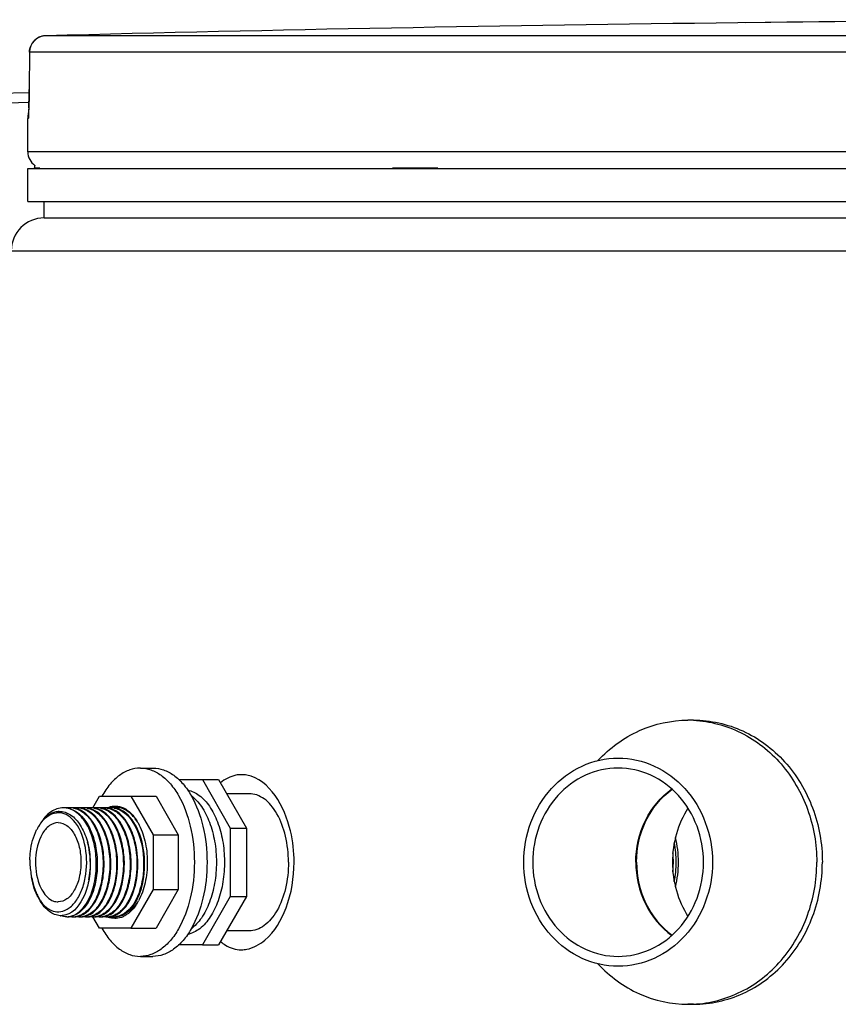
# Model space of a CAD drawing. Header units: millimetres. Extents: x 0 to 297, y 0 to 210.
# Tile 18 of 36: x 49 to 54, y 179 to 185. Entities that reach past the tile are written whole.
import ezdxf

# ---------------------------------------------------------------- set-up
doc = ezdxf.new("R2010")
doc.units = ezdxf.units.MM
doc.header["$LTSCALE"] = 16.335
doc.layers.get('0').update_dxf_attribs({"linetype": 'CONTINUOUS'})
doc.layers.add('01_GLOBAL', color=7, linetype='CONTINUOUS')
doc.layers.add('AXES_REF', color=7, linetype='CONTINUOUS')

msp = doc.modelspace()

# ---------------------------------------------------------------- linework, layer by layer
at = {"color": 7, "linetype": 'Continuous'}
for p, q in [((53.3868, 185.1922), (53.1876, 185.1898)), ((53.3536, 185.1918), (53.2376, 185.1904)), ((53.3864, 185.1922), (53.3536, 185.1918)), ((53.3877, 185.1922), (53.3864, 185.1922)), ((48.9021, 185.0122), (48.9007, 184.7874)), ((48.1905, 184.7505), (48.9006, 184.7689)), ((48.9006, 184.7684), (48.9003, 184.7515)), ((48.9007, 184.7874), (48.9006, 184.7684)), ((48.1921, 184.6905), (48.8994, 184.7089)), ((48.8993, 184.705), (48.8989, 184.6915)), ((48.8997, 184.7196), (48.8993, 184.705)), ((48.9001, 184.7351), (48.8997, 184.7196)), ((48.9003, 184.7515), (48.9001, 184.7351)), ((48.8976, 184.658), (48.8971, 184.6495)), ((48.898, 184.6679), (48.8976, 184.658)), ((48.8985, 184.6791), (48.898, 184.6679)), ((48.8989, 184.6915), (48.8985, 184.6791)), ((48.8921, 184.409), (48.8921, 184.6113)), ((48.8921, 184.109), (48.8921, 184.309)), ((48.8921, 184.309), (64.0921, 184.309)), ((48.9321, 184.309), (48.9321, 184.313)), ((48.8921, 184.109), (64.0921, 184.109)), ((48.9921, 184.009), (48.9921, 184.109)), ((48.9921, 184.009), (63.9921, 184.009)), ((52.9207, 180.969), (52.8869, 180.969)), ((49.8068, 180.609), (49.949, 180.6089)), ((49.949, 180.6089), (50.1169, 180.316)), ((49.949, 180.6089), (50.0472, 180.6089)), ((50.0472, 180.6089), (50.2152, 180.316)), ((49.2851, 180.4386), (49.3255, 180.509)), ((49.3255, 180.509), (49.5156, 180.5089)), ((49.5156, 180.5089), (49.65, 180.2746)), ((49.5156, 180.5089), (49.6685, 180.5089)), ((49.6685, 180.5089), (49.8029, 180.2746)), ((50.2314, 180.524), (50.096, 180.524)), ((49.4942, 180.4188), (49.494, 180.4189)), ((49.4942, 180.4189), (49.4941, 180.419)), ((50.1169, 180.316), (50.1169, 179.9018)), ((50.1169, 180.316), (50.2152, 180.316)), ((50.2152, 180.316), (50.2152, 179.9018)), ((49.65, 180.2746), (49.65, 179.9432)), ((49.65, 180.2746), (49.8029, 180.2746)), ((49.8029, 180.2746), (49.8029, 179.9432)), ((48.9115, 180.0389), (48.9154, 180.0174)), ((49.65, 179.9432), (49.5155, 179.7089)), ((49.65, 179.9432), (49.8029, 179.9432)), ((49.8029, 179.9432), (49.6684, 179.7089)), ((48.9573, 179.8926), (48.9674, 179.8753)), ((50.1169, 179.9018), (49.9488, 179.6089)), ((50.2152, 179.9018), (50.0471, 179.6089)), ((50.1169, 179.9018), (50.2152, 179.9018)), ((49.5566, 179.8664), (49.5567, 179.8665)), ((49.5566, 179.8664), (49.5567, 179.8665)), ((49.3254, 179.709), (49.2851, 179.7793)), ((49.5155, 179.7089), (49.3254, 179.709)), ((49.5155, 179.7089), (49.6684, 179.7089)), ((50.2314, 179.694), (50.0959, 179.694)), ((49.9488, 179.6089), (49.8068, 179.609)), ((49.9488, 179.6089), (50.0471, 179.6089)), ((52.9207, 179.249), (52.8869, 179.249))]:
    msp.add_line(p, q, dxfattribs=at)
at = {"color": 9, "linetype": 'Continuous'}
for p, q in [((53.3877, 185.1923), (53.3877, 185.1922)), ((56.1037, 185.1115), (48.9995, 185.1115)), ((48.9023, 185.0116), (48.9008, 184.7868)), ((48.9023, 185.0116), (48.9021, 185.0122)), ((56.0986, 185.0116), (48.9023, 185.0116)), ((48.9008, 184.7868), (48.9007, 184.7874)), ((48.8938, 184.6113), (48.8921, 184.6113)), ((64.0921, 184.409), (48.8921, 184.409)), ((48.9321, 184.313), (48.9644, 184.313)), ((51.0995, 184.313), (51.3726, 184.313))]:
    msp.add_line(p, q, dxfattribs=at)
at = {"color": 7, "linetype": 'Continuous'}
msp.add_lwpolyline([(48.8971, 184.6495), (48.8967, 184.6423), (48.8965, 184.6392), (48.8963, 184.6364), (48.8961, 184.634), (48.896, 184.632), (48.8958, 184.6304), (48.8957, 184.6292), (48.8957, 184.6288)], dxfattribs=at)
for centre, radius, start, end in [((56.4921, -103.641), 288.8497, 90.655481, 91.486375), ((56.4921, -103.641), 288.85, 89.384203, 90.615797), ((49.0021, 185.0116), 0.1, 91.48637, 179.62893), ((48.9921, 184.6113), 0.1, 162.87448, 180), ((48.9921, 184.409), 0.1, 180, 235.73564), ((48.9581, 184.313), 0.026, 148.62171, 180), ((52.8869, 180.2624), 0.7066, 87.26042, 89.99942), ((50.1844, 180.4594), 0.1796, 79.36003, 89.92959), ((49.0858, 180.3105), 0.1062, 91.57842, 94.87112), ((49.1072, 180.3227), 0.1162, 87.06657, 90.00289), ((49.1131, 180.3216), 0.1173, 81.28727, 89.97286), ((49.1072, 180.3226), 0.1164, 86.33791, 87.06648), ((49.1071, 180.321), 0.118, 80.03279, 86.32027), ((49.1482, 180.3218), 0.1172, 90.00154, 98.50394), ((49.1121, 180.3157), 0.1234, 71.47968, 81.22421), ((49.1482, 180.3229), 0.1161, 87.0355, 89.97395), ((49.1541, 180.3218), 0.1172, 81.42798, 89.94917), ((49.148, 180.3209), 0.1181, 79.9421, 87.01564), ((49.1892, 180.3217), 0.1173, 90.00275, 98.65311), ((49.1531, 180.3158), 0.1233, 71.61427, 81.37314), ((49.1891, 180.3229), 0.1161, 87.0355, 89.97395), ((49.195, 180.3218), 0.1172, 81.50259, 89.94978), ((49.2301, 180.3217), 0.1173, 90.00313, 98.72576), ((49.194, 180.3158), 0.1233, 71.55539, 81.44543), ((49.2301, 180.3229), 0.1161, 87.0355, 89.97395), ((49.236, 180.3218), 0.1172, 81.43054, 89.9492), ((49.2299, 180.3209), 0.1181, 79.9421, 87.01564), ((49.2711, 180.3217), 0.1173, 90.00277, 98.65573), ((49.235, 180.3158), 0.1233, 71.55706, 81.37464), ((49.271, 180.3229), 0.1161, 87.0355, 89.97395), ((49.2769, 180.3218), 0.1172, 81.43229, 89.9492), ((49.2709, 180.3209), 0.1181, 79.9421, 87.01564), ((49.312, 180.3217), 0.1173, 90.00278, 98.65757), ((49.2759, 180.3158), 0.1233, 71.55841, 81.37645), ((49.312, 180.3229), 0.1161, 87.0355, 89.97395), ((49.3179, 180.3218), 0.1172, 81.43296, 89.9492), ((49.3118, 180.3209), 0.1181, 79.9421, 87.01564), ((49.353, 180.3217), 0.1173, 90.00279, 98.65827), ((49.3169, 180.3158), 0.1233, 71.58033, 81.37753), ((49.3529, 180.3229), 0.1161, 87.0355, 89.97395), ((49.3589, 180.3218), 0.1172, 81.45807, 89.94941), ((49.394, 180.3217), 0.1173, 90.00275, 98.68245), ((49.3578, 180.3158), 0.1233, 71.55886, 81.40182), ((49.3939, 180.3229), 0.1161, 87.0355, 89.97395), ((49.3998, 180.3218), 0.1172, 81.42906, 89.94923), ((49.3938, 180.3209), 0.1181, 79.9421, 87.01564), ((49.4239, 180.3253), 0.116, 88.56041, 101.46124), ((49.4349, 180.3217), 0.1173, 90.00276, 98.65416), ((49.3988, 180.3158), 0.1233, 71.55766, 81.37312), ((49.4238, 180.3269), 0.1144, 84.37907, 88.48642), ((49.4349, 180.3229), 0.1161, 87.0355, 89.97395), ((49.4237, 180.3253), 0.116, 81.39337, 84.3792), ((49.4408, 180.3228), 0.1162, 86.07027, 89.97211), ((49.4347, 180.3212), 0.1178, 81.08539, 87.02298), ((49.4233, 180.3232), 0.1182, 77.57567, 81.38861), ((49.3809, 180.2883), 0.1533, 58.1013, 61.29887), ((49.4033, 180.2961), 0.1567, 53.7236, 59.91), ((49.408, 180.2886), 0.1562, 57.12421, 57.85441), ((49.4069, 180.2869), 0.1583, 56.57564, 57.1246), ((49.3949, 180.2844), 0.1711, 51.69275, 53.7789), ((49.0765, 180.3099), 0.0991, 89.98612, 96.20447), ((49.3049, 180.1934), 0.2976, 32.10306, 32.47896), ((49.2792, 180.1892), 0.3219, 29.2688, 30.31294), ((49.2299, 180.1646), 0.3165, 153.69985, 153.84651), ((49.2128, 180.1732), 0.2973, 149.72819, 153.74065), ((49.1934, 180.1843), 0.2751, 148.78952, 149.68825), ((49.1935, 180.1882), 0.2731, 145.075, 149.73732), ((49.1776, 180.1941), 0.2564, 144.98353, 148.82318), ((49.6803, 180.2315), 0.798, 202.15789, 202.65855), ((49.1539, 180.0072), 0.2276, 210.24768, 215.29291), ((49.2143, 180.0336), 0.2916, 208.42433, 208.77006), ((49.1981, 180.0245), 0.2731, 208.7281, 212.91484), ((49.1252, 179.9869), 0.1924, 215.29472, 220.3093), ((49.1831, 180.0151), 0.2554, 212.95819, 213.30813), ((49.1712, 180.0071), 0.2409, 213.2762, 216.89345), ((49.3338, 180.0152), 0.268, 326.30292, 328.33301), ((49.2767, 180.0302), 0.3248, 329.69402, 331.37738), ((49.0929, 179.8874), 0.1019, 267.88563, 269.30255), ((49.1277, 179.8801), 0.1011, 269.97649, 273.34763), ((49.1336, 179.8814), 0.1025, 270.01303, 279.80754), ((49.1276, 179.8809), 0.1019, 273.34748, 275.60247), ((49.1687, 179.8815), 0.1025, 260.06013, 269.93457), ((49.1686, 179.8802), 0.1012, 269.97643, 273.34725), ((49.1745, 179.8814), 0.1025, 270.01315, 279.83402), ((49.1686, 179.8809), 0.1019, 273.34683, 275.38642), ((49.2097, 179.8815), 0.1025, 260.08661, 269.93472), ((49.2096, 179.8802), 0.1012, 269.97643, 273.34725), ((49.2155, 179.8814), 0.1025, 270.013, 279.82006), ((49.2096, 179.8809), 0.1019, 273.34683, 275.38642), ((49.2506, 179.8815), 0.1025, 260.07322, 269.93471), ((49.2506, 179.8802), 0.1012, 269.97643, 273.34725), ((49.2564, 179.8814), 0.1025, 270.01304, 279.82287), ((49.2505, 179.8809), 0.1019, 273.34683, 275.38642), ((49.2916, 179.8815), 0.1025, 260.0761, 269.93474), ((49.2915, 179.8802), 0.1012, 269.97643, 273.34725), ((49.2974, 179.8814), 0.1025, 270.01304, 279.82508), ((49.2915, 179.8809), 0.1019, 273.34683, 275.38642), ((49.3325, 179.8815), 0.1025, 260.07839, 269.93476), ((49.3325, 179.8802), 0.1012, 269.97643, 273.34725), ((49.3384, 179.8814), 0.1024, 270.01242, 279.77212), ((49.3324, 179.8809), 0.1019, 273.34683, 275.38642), ((49.3735, 179.8815), 0.1025, 260.02855, 269.93557), ((49.3734, 179.8802), 0.1012, 269.97643, 273.34725), ((49.4252, 179.8984), 0.1301, 246.76045, 248.96433), ((49.4243, 179.8961), 0.1276, 248.96909, 249.74097), ((49.3793, 179.8814), 0.1025, 270.01298, 279.81963), ((49.3734, 179.8809), 0.1019, 273.34683, 275.38642), ((49.4145, 179.8815), 0.1025, 260.07277, 269.9347), ((49.4144, 179.8802), 0.1012, 269.97643, 273.34725), ((49.3732, 179.9008), 0.1229, 291.02869, 298.65458), ((49.4203, 179.8814), 0.1025, 270.01298, 279.81601), ((49.4143, 179.8809), 0.1019, 273.34683, 275.38642), ((49.4179, 179.8927), 0.124, 288.09488, 288.42544), ((49.4173, 179.8945), 0.126, 288.43091, 290.80638), ((49.4158, 179.8984), 0.1301, 290.81056, 293.74832), ((49.4138, 179.903), 0.1351, 293.7466, 296.06268), ((49.4003, 179.915), 0.1391, 301.60503, 302.44395), ((49.3988, 179.9174), 0.142, 302.44509, 303.60243), ((49.4004, 179.9238), 0.1496, 304.02941, 306.96226), ((50.1844, 179.7586), 0.1796, 270.0704, 280.63975), ((52.8869, 179.9556), 0.7066, 270.00058, 272.73958)]:
    msp.add_arc(centre, radius, start, end, dxfattribs=at)
at = {"color": 9, "linetype": 'Continuous'}
for centre, radius, start, end in [((49.0016, 185.0128), 0.0986, 111.89615, 113.75107), ((49.0021, 185.0115), 0.1001, 106.34007, 111.88872), ((49.0024, 185.0106), 0.1009, 102.40753, 106.3459), ((49.0024, 185.0108), 0.1008, 98.98398, 102.40912), ((49.0022, 185.0124), 0.0992, 91.51272, 99.00012), ((45.2294, 184.8066), 3.6715, 358.47449, 359.41224), ((44.9192, 184.8111), 3.9817, 359.39419, 359.65023), ((46.0407, 184.7851), 2.8599, 357.79239, 358.4734), ((48.9939, 184.6113), 0.1, 169.25754, 179.96117), ((49.2487, 180.0553), 0.3319, 201.93185, 203.2941)]:
    msp.add_arc(centre, radius, start, end, dxfattribs=at)
msp.add_open_spline([(48.9023, 185.0116), (48.9023, 185.048), (48.9286, 185.0884), (48.9619, 185.1031)], degree=3, dxfattribs=at)
for points, knots in [([(48.8985, 184.6749), (48.8979, 184.6592), (48.8909, 184.6455), (48.8994, 184.6115), (48.8938, 184.6113)], [0, 0, 0, 0, 0.737793, 1, 1, 1, 1]), ([(49.262, 180.0016), (49.2657, 180.0202), (49.276, 180.0963), (49.2691, 180.1748), (49.2535, 180.2303)], [0, 0, 0, 0, 0.247825, 1, 1, 1, 1])]:
    msp.add_open_spline(points, degree=3, knots=knots, dxfattribs=at)
at = {"color": 7, "linetype": 'Continuous'}
for points, knots in [([(52.3424, 180.7244), (52.4126, 180.7999), (52.5812, 180.9242), (52.7867, 180.969), (52.8869, 180.969)], [0, 0, 0, 0, 0.506908, 1, 1, 1, 1]), ([(52.9207, 180.969), (53.0225, 180.969), (53.1788, 180.9341), (53.3576, 180.8278), (53.5171, 180.683), (53.6609, 180.4426), (53.7001, 180.2205), (53.7001, 180.109)], [0, 0, 0, 0, 0.238248, 0.360302, 0.484617, 0.739095, 1, 1, 1, 1]), ([(52.9207, 180.9682), (53.0197, 180.9634), (53.1701, 180.9232), (53.3411, 180.8142), (53.4929, 180.6695), (53.6292, 180.4336), (53.6663, 180.2174), (53.6663, 180.109)], [0, 0, 0, 0, 0.238329, 0.360503, 0.484914, 0.739403, 1, 1, 1, 1]), ([(51.8933, 180.109), (51.8933, 180.1906), (51.9221, 180.3535), (52.047, 180.5625), (52.2366, 180.705), (52.3897, 180.739), (52.4643, 180.739)], [0, 0, 0, 0, 0.261236, 0.516037, 0.76145, 1, 1, 1, 1]), ([(52.4643, 180.739), (52.5388, 180.739), (52.692, 180.705), (52.8816, 180.5625), (53.0065, 180.3535), (53.0353, 180.1906), (53.0353, 180.109)], [0, 0, 0, 0, 0.23855, 0.483963, 0.738764, 1, 1, 1, 1]), ([(52.4643, 180.679), (52.3968, 180.679), (52.2583, 180.6482), (52.0867, 180.5193), (51.9737, 180.3302), (51.9477, 180.1829), (51.9477, 180.109)], [0, 0, 0, 0, 0.23855, 0.483963, 0.738765, 1, 1, 1, 1]), ([(52.9809, 180.109), (52.9809, 180.1829), (52.9548, 180.3302), (52.8418, 180.5193), (52.6703, 180.6482), (52.5317, 180.679), (52.4643, 180.679)], [0, 0, 0, 0, 0.261235, 0.516037, 0.76145, 1, 1, 1, 1]), ([(50.1846, 180.639), (50.1736, 180.639), (50.1278, 180.6347), (50.085, 180.6116), (50.0586, 180.5892)], [0, 0, 0, 0, 0.241462, 1, 1, 1, 1]), ([(50.5036, 180.109), (50.5036, 180.1726), (50.4844, 180.3706), (50.3579, 180.6097), (50.2175, 180.6359)], [0, 0, 0, 0, 0.308212, 1, 1, 1, 1]), ([(52.5714, 180.109), (52.5714, 180.1952), (52.6092, 180.3669), (52.7214, 180.5039), (52.7888, 180.5525)], [0, 0, 0, 0, 0.509322, 1, 1, 1, 1]), ([(52.5756, 180.109), (52.5756, 180.1947), (52.613, 180.3654), (52.7239, 180.502), (52.7906, 180.5508)], [0, 0, 0, 0, 0.509231, 1, 1, 1, 1]), ([(50.4695, 180.1089), (50.4695, 180.1622), (50.4585, 180.2638), (50.4166, 180.3807), (50.3668, 180.4536), (50.3255, 180.4931), (50.2799, 180.5181), (50.2472, 180.524), (50.2314, 180.524)], [0, 0, 0, 0, 0.306858, 0.583671, 0.704559, 0.812557, 0.909538, 1, 1, 1, 1]), ([(49.1072, 180.439), (49.0812, 180.439), (49.0234, 180.4174), (48.986, 180.3713), (48.9695, 180.3445)], [0, 0, 0, 0, 0.452564, 1, 1, 1, 1]), ([(49.0767, 180.4163), (49.0566, 180.4146), (49.0136, 180.3974), (48.9832, 180.3641), (48.9695, 180.3445)], [0, 0, 0, 0, 0.459244, 1, 1, 1, 1]), ([(49.0828, 180.4167), (49.1064, 180.4173), (49.1593, 180.3992), (49.2169, 180.3316), (49.2561, 180.2372), (49.2738, 180.1262), (49.2676, 180.0117), (49.2353, 179.8893), (49.1739, 179.8048), (49.1223, 179.7897)], [0, 0, 0, 0, 0.093217, 0.205514, 0.341198, 0.492441, 0.646004, 0.788009, 1, 1, 1, 1]), ([(49.1376, 179.7795), (49.1615, 179.7818), (49.2128, 179.8076), (49.2656, 179.8828), (49.2997, 179.9842), (49.311, 180.1013), (49.2981, 180.2194), (49.262, 180.3239), (49.2064, 180.403), (49.1531, 180.4327), (49.1275, 180.4372)], [0, 0, 0, 0, 0.090318, 0.202531, 0.338563, 0.489595, 0.642225, 0.782871, 0.902063, 1, 1, 1, 1]), ([(49.1513, 180.4327), (49.202, 180.4157), (49.2643, 180.3379), (49.303, 180.2202), (49.3164, 180.1114), (49.3081, 180.0022), (49.2759, 179.8849), (49.22, 179.8047), (49.1715, 179.7862)], [0, 0, 0, 0, 0.215594, 0.354426, 0.504096, 0.653402, 0.791014, 1, 1, 1, 1]), ([(49.1686, 180.4372), (49.1943, 180.4326), (49.2475, 180.4028), (49.3031, 180.3235), (49.3392, 180.219), (49.352, 180.1008), (49.3406, 179.9837), (49.3063, 179.8823), (49.2535, 179.8073), (49.202, 179.7817), (49.1782, 179.7794)], [0, 0, 0, 0, 0.098002, 0.217287, 0.358016, 0.510688, 0.661702, 0.797654, 0.909754, 1, 1, 1, 1]), ([(49.2125, 179.7862), (49.2609, 179.8047), (49.3169, 179.885), (49.3491, 180.0023), (49.3573, 180.1116), (49.3439, 180.2205), (49.3051, 180.3382), (49.2427, 180.416), (49.1919, 180.4328)], [0, 0, 0, 0, 0.209032, 0.346689, 0.496031, 0.645715, 0.784524, 1, 1, 1, 1]), ([(49.1951, 180.4388), (49.221, 180.4375), (49.2773, 180.4135), (49.3373, 180.337), (49.3771, 180.2329), (49.3929, 180.1127), (49.3834, 179.9922), (49.3498, 179.887), (49.2965, 179.8087), (49.2436, 179.7817), (49.2191, 179.7794)], [0, 0, 0, 0, 0.095895, 0.212157, 0.351293, 0.504287, 0.657024, 0.795159, 0.908958, 1, 1, 1, 1]), ([(49.2534, 179.7862), (49.3019, 179.8047), (49.3579, 179.885), (49.3901, 180.0023), (49.3983, 180.1115), (49.3848, 180.2204), (49.3462, 180.3381), (49.2838, 180.4159), (49.233, 180.4327)], [0, 0, 0, 0, 0.209009, 0.346645, 0.495972, 0.645652, 0.784472, 1, 1, 1, 1]), ([(49.2506, 180.4372), (49.2762, 180.4326), (49.3294, 180.4028), (49.385, 180.3235), (49.4211, 180.219), (49.4339, 180.1008), (49.4225, 179.9837), (49.3882, 179.8823), (49.3354, 179.8073), (49.2839, 179.7817), (49.2601, 179.7794)], [0, 0, 0, 0, 0.098002, 0.217287, 0.358016, 0.510688, 0.661702, 0.797654, 0.909754, 1, 1, 1, 1]), ([(49.2944, 179.7862), (49.3429, 179.8047), (49.3988, 179.885), (49.431, 180.0023), (49.4392, 180.1115), (49.4258, 180.2204), (49.3871, 180.3381), (49.3247, 180.4159), (49.274, 180.4327)], [0, 0, 0, 0, 0.209012, 0.346646, 0.495973, 0.645651, 0.784473, 1, 1, 1, 1]), ([(49.2915, 180.4372), (49.3171, 180.4326), (49.3704, 180.4028), (49.4259, 180.3235), (49.4621, 180.219), (49.4748, 180.1008), (49.4634, 179.9837), (49.4292, 179.8823), (49.3763, 179.8073), (49.3249, 179.7817), (49.301, 179.7794)], [0, 0, 0, 0, 0.098002, 0.217287, 0.358016, 0.510688, 0.661702, 0.797654, 0.909754, 1, 1, 1, 1]), ([(49.3355, 179.7862), (49.3839, 179.8048), (49.4398, 179.8851), (49.472, 180.0024), (49.4802, 180.1116), (49.4667, 180.2205), (49.428, 180.3381), (49.3657, 180.4159), (49.3149, 180.4327)], [0, 0, 0, 0, 0.209073, 0.346718, 0.496039, 0.645697, 0.784498, 1, 1, 1, 1]), ([(49.3325, 180.4372), (49.3581, 180.4326), (49.4114, 180.4028), (49.4669, 180.3235), (49.503, 180.219), (49.5158, 180.1008), (49.5044, 179.9837), (49.4701, 179.8823), (49.4173, 179.8073), (49.3658, 179.7817), (49.342, 179.7794)], [0, 0, 0, 0, 0.098002, 0.217287, 0.358016, 0.510688, 0.661702, 0.797654, 0.909754, 1, 1, 1, 1]), ([(49.3763, 179.7862), (49.4248, 179.8047), (49.4808, 179.885), (49.5129, 180.0023), (49.5211, 180.1115), (49.5077, 180.2204), (49.469, 180.3381), (49.4066, 180.4159), (49.3558, 180.4328)], [0, 0, 0, 0, 0.209022, 0.346664, 0.495995, 0.645671, 0.784489, 1, 1, 1, 1]), ([(49.3589, 180.4388), (49.3782, 180.4378), (49.4192, 180.4247), (49.4701, 180.3793), (49.5108, 180.3134), (49.5495, 180.2021), (49.5601, 180.051), (49.5312, 179.9308), (49.5044, 179.8799)], [0, 0, 0, 0, 0.089307, 0.191127, 0.30996, 0.44413, 0.733312, 1, 1, 1, 1]), ([(49.3718, 180.4382), (49.3758, 180.44), (49.3913, 180.4461), (49.4082, 180.449), (49.4206, 180.449)], [0, 0, 0, 0, 0.257373, 1, 1, 1, 1]), ([(49.5091, 179.8774), (49.5343, 179.9244), (49.5635, 180.0354), (49.5586, 180.1769), (49.5281, 180.2852), (49.4869, 180.3692), (49.4355, 180.4199), (49.3968, 180.4327)], [0, 0, 0, 0, 0.259113, 0.543575, 0.679062, 0.802063, 1, 1, 1, 1]), ([(49.4144, 180.4372), (49.4248, 180.4353), (49.4385, 180.4309), (49.4513, 180.4246), (49.4545, 180.4228)], [0, 0, 0, 0, 0.742256, 1, 1, 1, 1]), ([(49.4206, 180.449), (49.4258, 180.449), (49.4472, 180.4475), (49.4679, 180.4398), (49.4819, 180.4317)], [0, 0, 0, 0, 0.243398, 1, 1, 1, 1]), ([(49.4911, 180.4209), (49.4877, 180.423), (49.4744, 180.4307), (49.4599, 180.4362), (49.4488, 180.4386)], [0, 0, 0, 0, 0.259393, 1, 1, 1, 1]), ([(49.4619, 180.4185), (49.5052, 180.3915), (49.5727, 180.2878), (49.603, 180.1092), (49.58, 179.9316), (49.5185, 179.8265), (49.4773, 179.7992)], [0, 0, 0, 0, 0.223555, 0.504703, 0.783656, 1, 1, 1, 1]), ([(49.4904, 179.8042), (49.5299, 179.8339), (49.5876, 179.9388), (49.6086, 180.1143), (49.5776, 180.2892), (49.5117, 180.3905), (49.4695, 180.4175)], [0, 0, 0, 0, 0.219635, 0.49836, 0.77739, 1, 1, 1, 1]), ([(49.5244, 180.3936), (49.522, 180.3961), (49.5126, 180.4053), (49.5023, 180.4135), (49.4942, 180.4189)], [0, 0, 0, 0, 0.259325, 1, 1, 1, 1]), ([(49.501, 180.4187), (49.5038, 180.4165), (49.5152, 180.4069), (49.5255, 180.3959), (49.5327, 180.3872)], [0, 0, 0, 0, 0.240045, 1, 1, 1, 1]), ([(52.8868, 180.4366), (52.8562, 180.3886), (52.8088, 180.2821), (52.7929, 180.1668), (52.7929, 180.109)], [0, 0, 0, 0, 0.496054, 1, 1, 1, 1]), ([(48.9676, 180.3412), (48.9802, 180.3592), (49.0081, 180.3899), (49.0473, 180.4064), (49.0658, 180.4084)], [0, 0, 0, 0, 0.540879, 1, 1, 1, 1]), ([(49.1691, 180.3619), (49.1565, 180.3759), (49.1288, 180.3994), (49.0931, 180.409), (49.0765, 180.409)], [0, 0, 0, 0, 0.532279, 1, 1, 1, 1]), ([(49.0913, 179.8101), (49.1099, 179.8129), (49.1487, 179.831), (49.1935, 179.8827), (49.2269, 179.9538), (49.2533, 180.0682), (49.2483, 180.2128), (49.2039, 180.3231), (49.1691, 180.3619)], [0, 0, 0, 0, 0.089468, 0.19527, 0.320218, 0.460233, 0.751371, 1, 1, 1, 1]), ([(49.5559, 180.3533), (49.5535, 180.357), (49.544, 180.3712), (49.5332, 180.3846), (49.5244, 180.3936)], [0, 0, 0, 0, 0.260572, 1, 1, 1, 1]), ([(49.5327, 180.3872), (49.5349, 180.3845), (49.5437, 180.3731), (49.5516, 180.3611), (49.5571, 180.3517)], [0, 0, 0, 0, 0.24172, 1, 1, 1, 1]), ([(48.9046, 180.1243), (48.9051, 180.1406), (48.9098, 180.2021), (48.9257, 180.2633), (48.9458, 180.3041)], [0, 0, 0, 0, 0.264227, 1, 1, 1, 1]), ([(49.56, 180.3466), (49.5789, 180.3129), (49.6065, 180.2352), (49.6201, 180.1112), (49.6074, 179.9868), (49.5804, 179.9086), (49.5618, 179.8746)], [0, 0, 0, 0, 0.237111, 0.499181, 0.761694, 1, 1, 1, 1]), ([(52.8111, 179.9594), (52.8174, 179.9834), (52.8267, 180.033), (52.8313, 180.109), (52.8267, 180.1849), (52.8174, 180.2346), (52.8111, 180.2586)], [0, 0, 0, 0, 0.246151, 0.5, 0.753849, 1, 1, 1, 1]), ([(52.8041, 179.9911), (52.812, 180.0298), (52.8196, 180.109), (52.812, 180.1882), (52.8041, 180.2268)], [0, 0, 0, 0, 0.5, 1, 1, 1, 1]), ([(52.7956, 180.0514), (52.7966, 180.0609), (52.7996, 180.0993), (52.7986, 180.1379), (52.7956, 180.1666)], [0, 0, 0, 0, 0.249482, 1, 1, 1, 1]), ([(50.2175, 179.5821), (50.2575, 179.5896), (50.366, 179.6514), (50.4754, 179.8431), (50.5036, 180.0154), (50.5036, 180.109)], [0, 0, 0, 0, 0.191832, 0.559032, 1, 1, 1, 1]), ([(50.4695, 180.1089), (50.4695, 180.0556), (50.4585, 179.954), (50.4165, 179.8372), (50.3667, 179.7643), (50.3255, 179.7248), (50.2799, 179.6998), (50.2471, 179.694), (50.2314, 179.694)], [0, 0, 0, 0, 0.306866, 0.583667, 0.70455, 0.812547, 0.909532, 1, 1, 1, 1]), ([(52.4643, 179.479), (52.3897, 179.479), (52.2366, 179.513), (52.047, 179.6555), (51.9221, 179.8645), (51.8933, 180.0273), (51.8933, 180.109)], [0, 0, 0, 0, 0.23855, 0.483963, 0.738764, 1, 1, 1, 1]), ([(51.9477, 180.109), (51.9477, 180.0351), (51.9737, 179.8878), (52.0867, 179.6987), (52.2583, 179.5698), (52.3968, 179.539), (52.4643, 179.539)], [0, 0, 0, 0, 0.261235, 0.516037, 0.76145, 1, 1, 1, 1]), ([(52.4643, 179.539), (52.5317, 179.539), (52.6703, 179.5698), (52.8418, 179.6987), (52.9548, 179.8878), (52.9809, 180.0351), (52.9809, 180.109)], [0, 0, 0, 0, 0.23855, 0.483963, 0.738765, 1, 1, 1, 1]), ([(53.0353, 180.109), (53.0353, 180.0273), (53.0065, 179.8645), (52.8816, 179.6555), (52.692, 179.513), (52.5388, 179.479), (52.4643, 179.479)], [0, 0, 0, 0, 0.261236, 0.516037, 0.76145, 1, 1, 1, 1]), ([(52.5714, 180.109), (52.5714, 180.0228), (52.6092, 179.8511), (52.7214, 179.7141), (52.7888, 179.6655)], [0, 0, 0, 0, 0.509322, 1, 1, 1, 1]), ([(52.5756, 180.109), (52.5756, 180.0233), (52.613, 179.8526), (52.7239, 179.7159), (52.7906, 179.6672)], [0, 0, 0, 0, 0.509231, 1, 1, 1, 1]), ([(52.7929, 180.109), (52.7929, 180.0512), (52.8088, 179.9359), (52.8562, 179.8294), (52.8868, 179.7814)], [0, 0, 0, 0, 0.503946, 1, 1, 1, 1]), ([(52.9207, 179.249), (53.0225, 179.249), (53.1788, 179.2839), (53.3576, 179.3902), (53.5171, 179.5349), (53.6609, 179.7753), (53.7001, 179.9975), (53.7001, 180.109)], [0, 0, 0, 0, 0.238248, 0.360302, 0.484617, 0.739095, 1, 1, 1, 1]), ([(52.9207, 179.2498), (53.0197, 179.2545), (53.1701, 179.2948), (53.3411, 179.4037), (53.4929, 179.5485), (53.6292, 179.7844), (53.6663, 180.0005), (53.6663, 180.109)], [0, 0, 0, 0, 0.238329, 0.360503, 0.484914, 0.739403, 1, 1, 1, 1]), ([(48.9392, 179.9297), (48.9365, 179.9364), (48.926, 179.9649), (48.9191, 179.9945), (48.9154, 180.0174)], [0, 0, 0, 0, 0.237684, 1, 1, 1, 1]), ([(48.9154, 180.0174), (48.917, 180.0097), (48.9234, 179.9802), (48.9328, 179.9513), (48.9412, 179.9306)], [0, 0, 0, 0, 0.25848, 1, 1, 1, 1]), ([(48.9573, 179.8926), (48.9556, 179.8954), (48.9489, 179.9075), (48.9431, 179.92), (48.9392, 179.9297)], [0, 0, 0, 0, 0.241055, 1, 1, 1, 1]), ([(49.0892, 179.7855), (49.0658, 179.7864), (49.0145, 179.808), (48.9819, 179.8505), (48.9674, 179.8753)], [0, 0, 0, 0, 0.449081, 1, 1, 1, 1]), ([(49.5044, 179.8799), (49.4994, 179.8702), (49.4796, 179.8369), (49.4517, 179.8073), (49.4273, 179.7937)], [0, 0, 0, 0, 0.28041, 1, 1, 1, 1]), ([(49.4321, 179.793), (49.4396, 179.7971), (49.4715, 179.8189), (49.495, 179.8511), (49.5091, 179.8774)], [0, 0, 0, 0, 0.223449, 1, 1, 1, 1]), ([(48.9785, 179.8624), (48.9834, 179.8565), (49.0023, 179.8359), (49.0267, 179.8198), (49.0461, 179.8137)], [0, 0, 0, 0, 0.274181, 1, 1, 1, 1]), ([(49.4904, 179.8041), (49.4966, 179.8072), (49.5228, 179.8231), (49.5435, 179.8468), (49.5566, 179.8664)], [0, 0, 0, 0, 0.228088, 1, 1, 1, 1]), ([(49.5571, 179.8663), (49.5537, 179.8605), (49.5402, 179.839), (49.5238, 179.8193), (49.51, 179.8069)], [0, 0, 0, 0, 0.266288, 1, 1, 1, 1]), ([(49.4565, 179.7748), (49.4442, 179.7708), (49.4181, 179.7667), (49.3923, 179.7719), (49.3801, 179.7764)], [0, 0, 0, 0, 0.498853, 1, 1, 1, 1]), ([(49.4273, 179.7937), (49.4238, 179.7917), (49.4098, 179.7847), (49.3944, 179.7805), (49.3829, 179.7794)], [0, 0, 0, 0, 0.259705, 1, 1, 1, 1]), ([(49.4732, 179.7966), (49.4693, 179.7942), (49.454, 179.7857), (49.4368, 179.7806), (49.4239, 179.7794)], [0, 0, 0, 0, 0.261557, 1, 1, 1, 1]), ([(49.51, 179.8069), (49.5071, 179.8043), (49.4957, 179.7946), (49.4831, 179.7865), (49.4732, 179.7816)], [0, 0, 0, 0, 0.260926, 1, 1, 1, 1]), ([(50.0585, 179.6289), (50.0679, 179.6209), (50.1046, 179.5937), (50.1511, 179.579), (50.1846, 179.579)], [0, 0, 0, 0, 0.267728, 1, 1, 1, 1]), ([(52.3424, 179.4936), (52.4126, 179.4181), (52.5812, 179.2938), (52.7867, 179.249), (52.8869, 179.249)], [0, 0, 0, 0, 0.506908, 1, 1, 1, 1])]:
    msp.add_open_spline(points, degree=3, knots=knots, dxfattribs=at)
for points in [[(49.4695, 180.4175), (49.4596, 180.4238), (49.4489, 180.429), (49.4378, 180.4327)], [(48.9046, 180.1243), (48.9045, 180.0957), (48.9068, 180.067), (48.9115, 180.0389)], [(48.9439, 179.9241), (48.948, 179.9141), (48.9527, 179.9043), (48.9578, 179.8948)], [(49.0461, 179.8137), (49.0605, 179.8092), (49.0764, 179.8078), (49.0913, 179.8101)], [(49.1223, 179.7897), (49.1124, 179.7868), (49.102, 179.7853), (49.0917, 179.7854)], [(49.1276, 179.779), (49.1155, 179.779), (49.1031, 179.7813), (49.0917, 179.7855)], [(49.1715, 179.7862), (49.1649, 179.7836), (49.158, 179.7817), (49.151, 179.7805)], [(49.192, 179.7805), (49.199, 179.7817), (49.2059, 179.7836), (49.2125, 179.7862)], [(49.233, 179.7805), (49.2399, 179.7817), (49.2468, 179.7836), (49.2534, 179.7862)], [(49.2739, 179.7805), (49.2809, 179.7817), (49.2878, 179.7836), (49.2944, 179.7862)], [(49.3149, 179.7805), (49.3219, 179.7817), (49.3288, 179.7836), (49.3355, 179.7862)], [(49.3557, 179.7805), (49.3628, 179.7817), (49.3697, 179.7836), (49.3763, 179.7862)], [(49.3968, 179.7805), (49.4038, 179.7817), (49.4106, 179.7836), (49.4173, 179.7862)], [(49.4377, 179.7805), (49.4447, 179.7817), (49.4516, 179.7836), (49.4582, 179.7862)], [(49.4582, 179.7862), (49.4673, 179.7896), (49.4761, 179.7943), (49.4841, 179.7998)]]:
    msp.add_open_spline(points, degree=3, dxfattribs=at)
at = {"layer": '01_GLOBAL', "color": 7, "linetype": 'Continuous'}
msp.add_line((48.9921, 184.009), (63.9921, 184.009), dxfattribs=at)
at = {"layer": '01_GLOBAL', "color": 9, "linetype": 'Continuous'}
msp.add_line((48.7921, 183.809), (64.1921, 183.809), dxfattribs=at)
at = {"layer": '01_GLOBAL', "color": 7, "linetype": 'Continuous'}
msp.add_arc((48.9921, 183.809), 0.2, 90, 180, dxfattribs=at)
at = {"layer": 'AXES_REF', "color": 7, "linetype": 'Continuous'}
for p, q in [((49.5735, 180.679), (49.65, 180.679)), ((49.5733, 179.539), (49.6498, 179.539))]:
    msp.add_line(p, q, dxfattribs=at)
msp.add_arc((49.683, 179.9833), 0.3747, 326.69862, 326.88104, dxfattribs=at)
for points, knots in [([(49.5735, 180.679), (49.5517, 180.679), (49.5063, 180.6708), (49.4431, 180.6359), (49.3861, 180.5807), (49.355, 180.5346), (49.3406, 180.5092)], [0, 0, 0, 0, 0.216903, 0.44967, 0.709226, 1, 1, 1, 1]), ([(49.5735, 180.679), (49.5951, 180.679), (49.6401, 180.6709), (49.7027, 180.6366), (49.7594, 180.5823), (49.8277, 180.4822), (49.8853, 180.3216), (49.9083, 180.1088), (49.8853, 179.8961), (49.8276, 179.7356), (49.7592, 179.6355), (49.7026, 179.5813), (49.6399, 179.547), (49.5949, 179.539), (49.5733, 179.539)], [0, 0, 0, 0, 0.045236, 0.093732, 0.147739, 0.20819, 0.346606, 0.500043, 0.65347, 0.791859, 0.852293, 0.906284, 0.954768, 1, 1, 1, 1]), ([(49.65, 180.679), (49.6715, 180.679), (49.7165, 180.6709), (49.7792, 180.6366), (49.8358, 180.5823), (49.9042, 180.4822), (49.9618, 180.3216), (49.9848, 180.1088), (49.9617, 179.8961), (49.9041, 179.7356), (49.8357, 179.6355), (49.779, 179.5813), (49.7164, 179.547), (49.6714, 179.539), (49.6498, 179.539)], [0, 0, 0, 0, 0.045236, 0.093732, 0.147739, 0.20819, 0.346606, 0.500043, 0.65347, 0.791859, 0.852293, 0.906284, 0.954768, 1, 1, 1, 1]), ([(49.8597, 180.546), (49.8849, 180.5408), (49.9367, 180.5148), (49.9979, 180.4455), (50.0449, 180.3511), (50.0749, 180.2381), (50.0858, 180.1151), (50.0768, 179.9916), (50.0486, 179.8773), (50.0162, 179.8084), (49.9967, 179.7786)], [0, 0, 0, 0, 0.088936, 0.193005, 0.314627, 0.450704, 0.594945, 0.739577, 0.876764, 1, 1, 1, 1]), ([(49.8801, 180.5136), (49.9046, 180.4954), (49.9495, 180.4447), (49.9967, 180.3487), (50.0266, 180.2338), (50.0368, 180.109), (50.0266, 179.9842), (49.9967, 179.8693), (49.9495, 179.7732), (49.9046, 179.7226), (49.8801, 179.7044)], [0, 0, 0, 0, 0.102702, 0.222941, 0.357521, 0.500003, 0.642483, 0.777062, 0.8973, 1, 1, 1, 1]), ([(49.0765, 180.349), (49.058, 180.349), (49.0164, 180.3326), (48.9906, 180.2986), (48.9792, 180.2788)], [0, 0, 0, 0, 0.448537, 1, 1, 1, 1]), ([(49.0765, 180.349), (49.0951, 180.349), (49.1366, 180.3325), (49.1798, 180.276), (49.2079, 180.1986), (49.2175, 180.1089), (49.2078, 180.0193), (49.1798, 179.9419), (49.1366, 179.8854), (49.0951, 179.869), (49.0765, 179.869)], [0, 0, 0, 0, 0.092898, 0.207135, 0.346052, 0.500044, 0.654025, 0.792915, 0.907119, 1, 1, 1, 1]), ([(48.9792, 180.2788), (48.954, 180.2349), (48.9301, 180.1303), (48.9432, 180.0248), (48.9621, 179.9754)], [0, 0, 0, 0, 0.488723, 1, 1, 1, 1]), ([(48.9621, 179.9754), (48.9664, 179.9642), (48.9835, 179.9266), (49.012, 179.8916), (49.0384, 179.8783)], [0, 0, 0, 0, 0.288458, 1, 1, 1, 1]), ([(49.0384, 179.8783), (49.0415, 179.8768), (49.0535, 179.8715), (49.0667, 179.869), (49.0765, 179.869)], [0, 0, 0, 0, 0.258974, 1, 1, 1, 1]), ([(49.9961, 179.7776), (49.9787, 179.751), (49.9403, 179.7054), (49.886, 179.6774), (49.8597, 179.672)], [0, 0, 0, 0, 0.541187, 1, 1, 1, 1]), ([(49.3405, 179.7089), (49.3549, 179.6835), (49.386, 179.6374), (49.443, 179.5822), (49.5061, 179.5472), (49.5516, 179.539), (49.5733, 179.539)], [0, 0, 0, 0, 0.290767, 0.550331, 0.783108, 1, 1, 1, 1])]:
    msp.add_open_spline(points, degree=3, knots=knots, dxfattribs=at)

doc.saveas('drawing.dxf')
